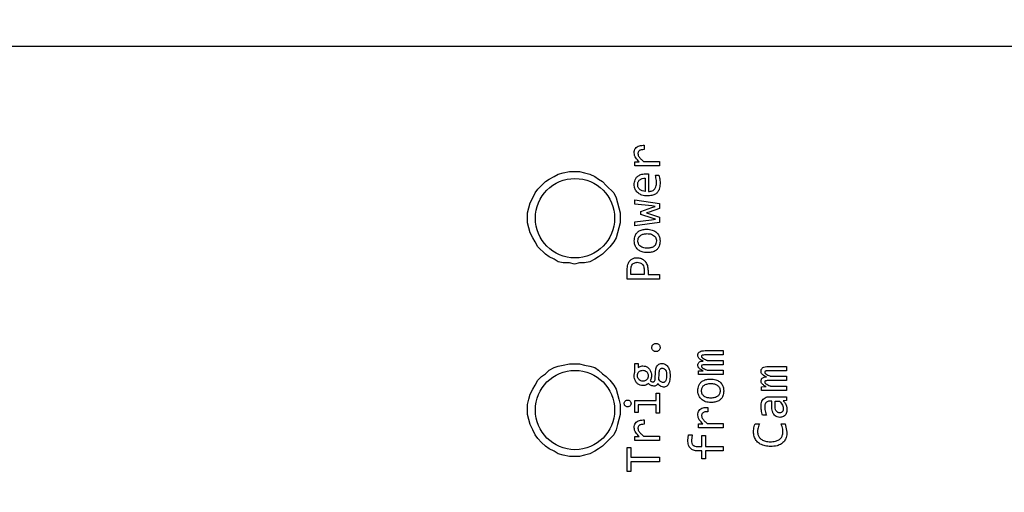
# Model space of a CAD drawing. Header units: millimetres. Extents: x 0 to 420, y 0 to 297.
# Tile 111 of 138: x 199.99 to 207.44, y 193.39 to 196.96. Entities that reach past the tile are written whole.
import ezdxf

# ---------------------------------------------------------------- set-up
doc = ezdxf.new("R2010")
doc.units = ezdxf.units.MM
doc.styles.add('SLDTEXTSTYLE0', font='TXT', dxfattribs={"width": 0.75})
doc.dimstyles.new('SLDDIMSTYLE0', dxfattribs={"dimtxt": 3.5, "dimasz": 3.302, "dimexe": 0, "dimexo": 0.0625, "dimgap": 0.875, "dimtad": 1, "dimlfac": 5, "dimrnd": 1e-09, "dimzin": 12, "dimdsep": 46, "dimtxsty": 'SLDTEXTSTYLE0', "dimsah": 1, "dimcen": 0.09, "dimadec": 0, "dimazin": 3, "dimtfac": 1, "dimtofl": 0, "dimtmove": 0, "dimatfit": 3, "dimfxl": 1, "dimfrac": 2, "dimtolj": 1, "dimtzin": 12, "dimarcsym": 0})

# ---------------------------------------------------------------- blocks, each defined once
blk = doc.blocks.new('_D_2')
at = {"color": 7, "linetype": 'Continuous', "lineweight": 18}
for p, q in [((185.436, 191.7553), (185.436, 250.8462)), ((235.436, 223.7553), (235.436, 250.8462)), ((235.436, 249.8462), (185.436, 249.8462))]:
    blk.add_line(p, q, dxfattribs=at)
for points in [[(185.436, 249.8462), (188.738, 249.3382), (188.738, 250.3542)], [(235.436, 249.8462), (232.134, 250.3542), (232.134, 249.3382)]]:
    blk.add_solid(points, dxfattribs=at)
at = {"color": 7, "linetype": 'Continuous', "lineweight": 18, "insert": (206.5569, 254.3579), "char_height": 3.5, "attachment_point": 1, "style": 'SLDTEXTSTYLE0'}
blk.add_mtext('250', dxfattribs=at)
blk = doc.blocks.new('_D_5')
at = {"color": 7, "linetype": 'Continuous', "lineweight": 18}
for p, q in [((186.436, 221.3553), (271.0027, 221.3553)), ((270.0027, 160.1553), (270.0027, 221.3553)), ((186.436, 160.1553), (271.0027, 160.1553))]:
    blk.add_line(p, q, dxfattribs=at)
for points in [[(270.0027, 221.3553), (269.4947, 218.0533), (270.5107, 218.0533)], [(270.0027, 160.1553), (270.5107, 163.4573), (269.4947, 163.4573)]]:
    blk.add_solid(points, dxfattribs=at)
at = {"color": 7, "linetype": 'Continuous', "lineweight": 18, "insert": (265.491, 186.8762), "char_height": 3.5, "attachment_point": 1, "rotation": 90, "style": 'SLDTEXTSTYLE0'}
blk.add_mtext('306', dxfattribs=at)

msp = doc.modelspace()

# ---------------------------------------------------------------- linework, layer by layer
at = {"color": 7, "linetype": 'Continuous', "lineweight": 25}
for p, q in [((193.892, 196.7623), (210.8473, 196.7623)), ((204.7111, 196.0134), (204.7111, 195.9804)), ((204.639, 195.8883), (204.6739, 195.8891)), ((204.639, 195.8583), (204.639, 195.8883)), ((204.7067, 195.8913), (204.8279, 195.8913)), ((204.8279, 195.8913), (204.8279, 195.8583)), ((204.0973, 195.8047), (204.1453, 195.8142)), ((204.1453, 195.8142), (204.2219, 195.8142)), ((204.2219, 195.8142), (204.2603, 195.8047)), ((204.8279, 195.8583), (204.639, 195.8583)), ((203.9055, 195.6817), (203.9631, 195.7385)), ((203.9631, 195.7385), (203.9918, 195.7574)), ((203.9918, 195.7574), (204.0302, 195.7763)), ((204.0302, 195.7763), (204.059, 195.7953)), ((204.059, 195.7953), (204.0973, 195.8047)), ((204.2603, 195.8047), (204.2987, 195.7953)), ((204.2987, 195.7953), (204.337, 195.7763)), ((204.337, 195.7763), (204.3658, 195.7574)), ((204.3658, 195.7574), (204.3946, 195.7385)), ((204.3946, 195.7385), (204.4233, 195.7101)), ((204.7188, 195.764), (204.7188, 195.6646)), ((204.744, 195.7975), (204.744, 195.6646)), ((204.7957, 195.788), (204.8226, 195.788)), ((203.8863, 195.6534), (203.9055, 195.6817)), ((204.4233, 195.7101), (204.4809, 195.6534)), ((203.848, 195.5777), (203.8672, 195.6155)), ((203.8672, 195.6155), (203.8863, 195.6534)), ((204.4809, 195.6534), (204.5, 195.6155)), ((204.5, 195.6155), (204.5096, 195.5777)), ((204.639, 195.6015), (204.8279, 195.574)), ((204.639, 195.5691), (204.639, 195.6015)), ((203.8288, 195.502), (203.8384, 195.5398)), ((203.8384, 195.5398), (203.848, 195.5777)), ((204.5096, 195.5777), (204.5192, 195.5398)), ((204.5192, 195.5398), (204.5288, 195.502)), ((204.7684, 195.5544), (204.639, 195.5691)), ((204.686, 195.5136), (204.77, 195.5431)), ((204.686, 195.49), (204.686, 195.5136)), ((204.8279, 195.5343), (204.7488, 195.507)), ((204.7949, 195.5517), (204.7684, 195.5544)), ((204.77, 195.5431), (204.7949, 195.5517)), ((204.8279, 195.574), (204.8279, 195.5343)), ((203.8288, 195.4263), (203.8288, 195.502)), ((204.5288, 195.502), (204.5288, 195.4263)), ((204.639, 195.4354), (204.7673, 195.451)), ((204.7711, 195.4625), (204.686, 195.49)), ((204.7488, 195.507), (204.7296, 195.5017)), ((204.7296, 195.5017), (204.7499, 195.4953)), ((204.7499, 195.4953), (204.8279, 195.4691)), ((204.7673, 195.451), (204.796, 195.4545)), ((204.796, 195.4545), (204.7711, 195.4625)), ((204.8279, 195.4691), (204.8279, 195.4305)), ((203.8384, 195.3885), (203.8288, 195.4263)), ((203.848, 195.3506), (203.8384, 195.3885)), ((204.5192, 195.3885), (204.5096, 195.3506)), ((204.5288, 195.4263), (204.5192, 195.3885)), ((204.639, 195.4034), (204.639, 195.4354)), ((204.8279, 195.4305), (204.639, 195.4034)), ((203.8672, 195.3128), (203.848, 195.3506)), ((203.8863, 195.2844), (203.8672, 195.3128)), ((204.5, 195.3128), (204.4809, 195.2844)), ((204.5096, 195.3506), (204.5, 195.3128)), ((203.9055, 195.2466), (203.8863, 195.2844)), ((203.9631, 195.1898), (203.9055, 195.2466)), ((204.4233, 195.2182), (204.3946, 195.1898)), ((204.4521, 195.2466), (204.4233, 195.2182)), ((204.4809, 195.2844), (204.4521, 195.2466)), ((203.9918, 195.1709), (203.9631, 195.1898)), ((204.0302, 195.152), (203.9918, 195.1709)), ((204.059, 195.1331), (204.0302, 195.152)), ((204.337, 195.152), (204.2987, 195.1331)), ((204.3658, 195.1709), (204.337, 195.152)), ((204.3946, 195.1898), (204.3658, 195.1709)), ((204.0973, 195.1236), (204.059, 195.1331)), ((204.1453, 195.1236), (204.0973, 195.1236)), ((204.1836, 195.1142), (204.1453, 195.1236)), ((204.2219, 195.1236), (204.1836, 195.1142)), ((204.2603, 195.1236), (204.2219, 195.1236)), ((204.2987, 195.1331), (204.2603, 195.1236)), ((204.582, 195.0021), (204.582, 195.0713)), ((204.6097, 195.0356), (204.6097, 195.07)), ((204.7111, 195.0669), (204.7111, 195.0356)), ((204.7398, 195.066), (204.7398, 195.0356)), ((204.8279, 195.0021), (204.582, 195.0021)), ((204.7111, 195.0356), (204.6097, 195.0356)), ((204.7398, 195.0356), (204.8279, 195.0356)), ((204.8279, 195.0356), (204.8279, 195.0021)), ((205.1721, 194.4616), (205.3096, 194.4616)), ((205.3096, 194.4287), (205.1738, 194.4287)), ((205.3096, 194.4616), (205.3096, 194.4287)), ((203.9918, 194.3142), (204.0302, 194.3334)), ((204.0302, 194.3334), (204.059, 194.3429)), ((204.059, 194.3429), (204.0973, 194.3525)), ((204.0973, 194.3525), (204.1453, 194.3621)), ((204.1453, 194.3621), (204.2219, 194.3621)), ((204.2219, 194.3621), (204.2603, 194.3525)), ((204.2603, 194.3525), (204.2987, 194.3429)), ((204.2987, 194.3429), (204.337, 194.3334)), ((204.337, 194.3334), (204.3658, 194.3142)), ((204.639, 194.3647), (204.6657, 194.3647)), ((204.639, 194.2962), (204.639, 194.3647)), ((204.6657, 194.3647), (204.6657, 194.3345)), ((205.3096, 194.3547), (205.1773, 194.3547)), ((205.1881, 194.3875), (205.3096, 194.3875)), ((205.3096, 194.3875), (205.3096, 194.3547)), ((205.6503, 194.3416), (205.7878, 194.3416)), ((205.7878, 194.3416), (205.7878, 194.3087)), ((203.9055, 194.2375), (203.9343, 194.2662)), ((203.9343, 194.2662), (203.9631, 194.2854)), ((203.9631, 194.2854), (203.9918, 194.3142)), ((204.3658, 194.3142), (204.3946, 194.2854)), ((204.3946, 194.2854), (204.4233, 194.2662)), ((204.4233, 194.2662), (204.4521, 194.2375)), ((204.7944, 194.2497), (204.7962, 194.2992)), ((204.8228, 194.2415), (204.8246, 194.2909)), ((205.1207, 194.308), (205.1566, 194.3095)), ((205.1207, 194.2806), (205.1207, 194.308)), ((205.3096, 194.2806), (205.1207, 194.2806)), ((205.1881, 194.3135), (205.3096, 194.3135)), ((205.3096, 194.3135), (205.3096, 194.2806)), ((205.7878, 194.3087), (205.6521, 194.3087)), ((205.6664, 194.2675), (205.7878, 194.2675)), ((205.7878, 194.2675), (205.7878, 194.2347)), ((203.8672, 194.1703), (203.8863, 194.1991)), ((203.8863, 194.1991), (203.9055, 194.2375)), ((204.4521, 194.2375), (204.4809, 194.1991)), ((204.4809, 194.1991), (204.5, 194.1703)), ((205.5989, 194.188), (205.6349, 194.1895)), ((205.5989, 194.1606), (205.5989, 194.188)), ((205.7878, 194.2347), (205.6556, 194.2347)), ((205.6664, 194.1935), (205.7878, 194.1935)), ((205.7878, 194.1935), (205.7878, 194.1606)), ((203.8384, 194.0936), (203.848, 194.132)), ((203.848, 194.132), (203.8672, 194.1703)), ((204.5, 194.1703), (204.5096, 194.132)), ((204.5096, 194.132), (204.5192, 194.0936)), ((204.8006, 194.1401), (204.8279, 194.1401)), ((204.8006, 194.0839), (204.8006, 194.1401)), ((204.8279, 194.1401), (204.8279, 193.9887)), ((205.7878, 194.1606), (205.5989, 194.1606)), ((205.6576, 194.1126), (205.7878, 194.1126)), ((205.7878, 194.1126), (205.7878, 194.0833)), ((203.8288, 194.0553), (203.8384, 194.0936)), ((203.8288, 193.9786), (203.8288, 194.0553)), ((204.5192, 194.0936), (204.5288, 194.0553)), ((204.5288, 194.0553), (204.5288, 193.9786)), ((204.639, 194.0839), (204.8006, 194.0839)), ((204.639, 193.9949), (204.639, 194.0839)), ((204.6662, 194.0509), (204.6662, 193.9949)), ((204.8006, 194.0509), (204.6662, 194.0509)), ((204.8006, 193.9887), (204.8006, 194.0509)), ((205.1928, 194.0327), (205.1928, 193.9996)), ((205.6767, 194.0797), (205.6602, 194.0797)), ((205.6767, 194.0405), (205.6767, 194.0797)), ((205.7019, 194.0381), (205.7019, 194.0797)), ((205.7019, 194.0797), (205.7354, 194.0797)), ((205.7878, 194.0833), (205.7625, 194.0826)), ((203.8384, 193.9402), (203.8288, 193.9786)), ((204.5288, 193.9786), (204.5192, 193.9402)), ((204.6662, 193.9949), (204.639, 193.9949)), ((204.8279, 193.9887), (204.8006, 193.9887)), ((205.6369, 193.9726), (205.6073, 193.9726)), ((203.848, 193.9018), (203.8384, 193.9402)), ((203.8672, 193.8635), (203.848, 193.9018)), ((204.5096, 193.9018), (204.5, 193.8635)), ((204.5192, 193.9402), (204.5096, 193.9018)), ((204.7111, 193.9374), (204.7111, 193.9043)), ((205.1207, 193.9075), (205.1555, 193.9084)), ((205.1207, 193.8776), (205.1207, 193.9075)), ((205.3096, 193.8776), (205.1207, 193.8776)), ((205.1884, 193.9106), (205.3096, 193.9106)), ((205.3096, 193.9106), (205.3096, 193.8776)), ((205.5507, 193.907), (205.5835, 193.907)), ((205.747, 193.907), (205.7786, 193.907)), ((205.7786, 193.907), (205.7909, 193.845)), ((203.8863, 193.8251), (203.8672, 193.8635)), ((203.9055, 193.7964), (203.8863, 193.8251)), ((204.4809, 193.8251), (204.4233, 193.7676)), ((204.5, 193.8635), (204.4809, 193.8251)), ((204.639, 193.8122), (204.6739, 193.8131)), ((204.639, 193.7822), (204.639, 193.8122)), ((204.7067, 193.8153), (204.8279, 193.8153)), ((204.8279, 193.8153), (204.8279, 193.7822)), ((205.0414, 193.7821), (205.046, 193.8255)), ((205.046, 193.8255), (205.0742, 193.8255)), ((205.0742, 193.8255), (205.0687, 193.781)), ((205.148, 193.8198), (205.1754, 193.8198)), ((205.148, 193.7367), (205.148, 193.8198)), ((205.1754, 193.8198), (205.1754, 193.7367)), ((203.9343, 193.7676), (203.9055, 193.7964)), ((203.9631, 193.7388), (203.9343, 193.7676)), ((203.9918, 193.7197), (203.9631, 193.7388)), ((204.3946, 193.7388), (204.3658, 193.7197)), ((204.4233, 193.7676), (204.3946, 193.7388)), ((204.582, 193.7282), (204.6106, 193.7282)), ((204.582, 193.5484), (204.582, 193.7282)), ((204.6106, 193.7282), (204.6106, 193.6553)), ((204.8279, 193.7822), (204.639, 193.7822)), ((205.115, 193.7367), (205.148, 193.7367)), ((205.1754, 193.7367), (205.3096, 193.7367)), ((205.3096, 193.7367), (205.3096, 193.7034)), ((204.0302, 193.7005), (203.9918, 193.7197)), ((204.059, 193.6813), (204.0302, 193.7005)), ((204.0973, 193.6717), (204.059, 193.6813)), ((204.1453, 193.6621), (204.0973, 193.6717)), ((204.2219, 193.6621), (204.1453, 193.6621)), ((204.2603, 193.6717), (204.2219, 193.6621)), ((204.2987, 193.6813), (204.2603, 193.6717)), ((204.337, 193.7005), (204.2987, 193.6813)), ((204.3658, 193.7197), (204.337, 193.7005)), ((204.6106, 193.6553), (204.8279, 193.6553)), ((204.8279, 193.6553), (204.8279, 193.6213)), ((205.148, 193.7034), (205.1167, 193.7034)), ((205.148, 193.6426), (205.148, 193.7034)), ((205.1754, 193.7034), (205.1754, 193.6426)), ((205.3096, 193.7034), (205.1754, 193.7034)), ((204.6106, 193.6213), (204.6106, 193.5484)), ((204.8279, 193.6213), (204.6106, 193.6213)), ((205.1754, 193.6426), (205.148, 193.6426)), ((204.6106, 193.5484), (204.582, 193.5484))]:
    msp.add_line(p, q, dxfattribs=at)
for centre in [(204.1873, 195.4623), (204.1873, 194.0123)]:
    msp.add_circle(centre, 0.3, dxfattribs=at)
for points, knots in [([(204.6355, 195.955), (204.6359, 195.9618), (204.6367, 195.9741), (204.6446, 195.9904), (204.6574, 196.0028), (204.68, 196.0128), (204.6989, 196.0132), (204.7111, 196.0134)], [0, 0, 0, 0, 0.185001, 0.335076, 0.485491, 0.667255, 1, 1, 1, 1]), ([(204.7111, 195.9804), (204.7037, 195.9803), (204.6926, 195.9802), (204.6789, 195.9761), (204.6707, 195.9704), (204.6656, 195.9628), (204.6639, 195.9557), (204.6638, 195.9516), (204.6637, 195.9502)], [0, 0, 0, 0, 0.346336, 0.519644, 0.662611, 0.806274, 0.934339, 1, 1, 1, 1]), ([(204.6739, 195.8891), (204.6638, 195.8983), (204.6492, 195.9117), (204.6374, 195.9356), (204.6362, 195.9484), (204.6355, 195.955)], [0, 0, 0, 0, 0.51364, 0.74771, 1, 1, 1, 1]), ([(204.6637, 195.9502), (204.6642, 195.9458), (204.6651, 195.9369), (204.6737, 195.922), (204.6877, 195.9068), (204.7003, 195.8965), (204.7067, 195.8913)], [0, 0, 0, 0, 0.174646, 0.352574, 0.671909, 1, 1, 1, 1]), ([(204.6355, 195.7161), (204.6365, 195.7283), (204.6382, 195.7482), (204.6529, 195.7724), (204.673, 195.7884), (204.6977, 195.797), (204.7154, 195.7978), (204.7235, 195.7981)], [0, 0, 0, 0, 0.264734, 0.43632, 0.608279, 0.82306, 1, 1, 1, 1]), ([(204.6617, 195.7146), (204.6619, 195.7185), (204.6622, 195.7259), (204.6653, 195.7362), (204.6704, 195.7452), (204.6775, 195.7525), (204.6862, 195.7582), (204.6998, 195.7636), (204.7111, 195.7638), (204.7188, 195.764)], [0, 0, 0, 0, 0.134908, 0.257716, 0.374338, 0.491628, 0.611312, 0.732978, 1, 1, 1, 1]), ([(204.7235, 195.7981), (204.7269, 195.7981), (204.732, 195.7981), (204.7388, 195.7977), (204.7422, 195.7975), (204.744, 195.7975)], [0, 0, 0, 0, 0.499739, 0.749864, 1, 1, 1, 1]), ([(204.8039, 195.7276), (204.8037, 195.7343), (204.8032, 195.7478), (204.8006, 195.768), (204.7974, 195.7813), (204.7957, 195.788)], [0, 0, 0, 0, 0.327794, 0.662622, 1, 1, 1, 1]), ([(204.8226, 195.788), (204.8242, 195.7815), (204.8274, 195.7685), (204.8305, 195.7467), (204.831, 195.7314), (204.8312, 195.7228)], [0, 0, 0, 0, 0.3035415, 0.6069185, 1, 1, 1, 1]), ([(204.7338, 195.6304), (204.7202, 195.6315), (204.6963, 195.6335), (204.6655, 195.65), (204.6454, 195.6726), (204.6364, 195.6964), (204.6358, 195.7108), (204.6355, 195.7161)], [0, 0, 0, 0, 0.278586, 0.489792, 0.702207, 0.890801, 1, 1, 1, 1]), ([(204.7188, 195.6646), (204.711, 195.6656), (204.6961, 195.6675), (204.6799, 195.6769), (204.6705, 195.6867), (204.6654, 195.6952), (204.6623, 195.7046), (204.6619, 195.7112), (204.6617, 195.7146)], [0, 0, 0, 0, 0.280904, 0.5299, 0.649822, 0.764271, 0.879072, 1, 1, 1, 1]), ([(204.8312, 195.7228), (204.8304, 195.7091), (204.829, 195.6873), (204.815, 195.6603), (204.7953, 195.6428), (204.7671, 195.6321), (204.7457, 195.631), (204.7338, 195.6304)], [0, 0, 0, 0, 0.263773, 0.4223849, 0.5819104, 0.7687299, 1, 1, 1, 1]), ([(204.744, 195.6646), (204.753, 195.6652), (204.7676, 195.6663), (204.7853, 195.6766), (204.7967, 195.6903), (204.803, 195.7082), (204.8036, 195.7212), (204.8039, 195.7276)], [0, 0, 0, 0, 0.27161, 0.438405, 0.605533, 0.805115, 1, 1, 1, 1]), ([(204.6355, 195.2923), (204.6366, 195.3051), (204.6383, 195.326), (204.6536, 195.3512), (204.6748, 195.3682), (204.7021, 195.3776), (204.7223, 195.3785), (204.7318, 195.3789)], [0, 0, 0, 0, 0.257558, 0.4228058, 0.5883399, 0.8042555, 1, 1, 1, 1]), ([(204.7318, 195.3789), (204.7454, 195.3779), (204.7689, 195.3762), (204.7994, 195.3609), (204.8191, 195.3392), (204.8298, 195.3137), (204.8308, 195.2966), (204.8312, 195.2884)], [0, 0, 0, 0, 0.2677092, 0.463613, 0.660672, 0.837729, 1, 1, 1, 1]), ([(204.7345, 195.2018), (204.7209, 195.2028), (204.6974, 195.2045), (204.667, 195.2201), (204.6474, 195.2419), (204.6369, 195.2673), (204.636, 195.2843), (204.6355, 195.2923)], [0, 0, 0, 0, 0.26852, 0.46509, 0.662738, 0.841004, 1, 1, 1, 1]), ([(204.6633, 195.2904), (204.6638, 195.2972), (204.6648, 195.3092), (204.6734, 195.3244), (204.6869, 195.336), (204.7075, 195.3442), (204.7241, 195.345), (204.7334, 195.3454)], [0, 0, 0, 0, 0.201383, 0.354524, 0.507683, 0.724032, 1, 1, 1, 1]), ([(204.7334, 195.2353), (204.7226, 195.2359), (204.7053, 195.237), (204.6836, 195.2472), (204.6703, 195.2608), (204.6639, 195.2763), (204.6635, 195.2862), (204.6633, 195.2904)], [0, 0, 0, 0, 0.320293, 0.512035, 0.705287, 0.87523, 1, 1, 1, 1]), ([(204.7334, 195.3454), (204.7442, 195.3448), (204.7614, 195.3437), (204.7831, 195.3335), (204.7964, 195.3199), (204.8028, 195.3044), (204.8033, 195.2945), (204.8035, 195.2904)], [0, 0, 0, 0, 0.320293, 0.512035, 0.705287, 0.87523, 1, 1, 1, 1]), ([(204.8035, 195.2904), (204.8029, 195.2835), (204.802, 195.2716), (204.7934, 195.2564), (204.78, 195.2448), (204.7594, 195.2365), (204.7427, 195.2357), (204.7334, 195.2353)], [0, 0, 0, 0, 0.201285, 0.353807, 0.506253, 0.721751, 1, 1, 1, 1]), ([(204.8312, 195.2884), (204.8302, 195.2756), (204.8285, 195.2548), (204.8131, 195.2296), (204.7919, 195.2127), (204.7645, 195.2031), (204.7442, 195.2022), (204.7345, 195.2018)], [0, 0, 0, 0, 0.256895, 0.42118, 0.585667, 0.801736, 1, 1, 1, 1]), ([(204.582, 195.0713), (204.5828, 195.0848), (204.5841, 195.107), (204.5969, 195.1354), (204.6147, 195.1532), (204.6361, 195.1626), (204.6504, 195.1633), (204.6573, 195.1636)], [0, 0, 0, 0, 0.300132, 0.490544, 0.682646, 0.846269, 1, 1, 1, 1]), ([(204.6573, 195.1636), (204.6665, 195.1627), (204.6849, 195.1609), (204.7088, 195.147), (204.7272, 195.1248), (204.7384, 195.0969), (204.7393, 195.076), (204.7398, 195.066)], [0, 0, 0, 0, 0.191004, 0.386372, 0.56059, 0.791521, 1, 1, 1, 1]), ([(204.6097, 195.07), (204.6105, 195.0807), (204.6115, 195.0964), (204.6222, 195.1143), (204.6335, 195.1237), (204.6463, 195.1282), (204.6548, 195.1286), (204.6587, 195.1288)], [0, 0, 0, 0, 0.3652127, 0.5362886, 0.7084504, 0.8647062, 1, 1, 1, 1]), ([(204.6587, 195.1288), (204.6655, 195.1284), (204.6769, 195.1276), (204.6916, 195.1202), (204.7022, 195.1086), (204.7099, 195.0903), (204.7107, 195.0755), (204.7111, 195.0669)], [0, 0, 0, 0, 0.218843, 0.370116, 0.52182, 0.719892, 1, 1, 1, 1]), ([(204.7686, 194.4848), (204.7689, 194.4882), (204.7696, 194.4951), (204.7748, 194.5044), (204.7826, 194.5116), (204.7916, 194.5156), (204.7976, 194.5159), (204.8001, 194.5161)], [0, 0, 0, 0, 0.205919, 0.418743, 0.634132, 0.845743, 1, 1, 1, 1]), ([(204.8001, 194.4535), (204.7968, 194.4538), (204.7898, 194.4544), (204.7803, 194.4596), (204.7731, 194.4676), (204.7691, 194.4765), (204.7688, 194.4824), (204.7686, 194.4848)], [0, 0, 0, 0, 0.205634, 0.424863, 0.638617, 0.85327, 1, 1, 1, 1]), ([(204.8001, 194.5161), (204.8035, 194.5158), (204.8104, 194.5152), (204.8196, 194.5099), (204.8267, 194.5021), (204.8307, 194.4932), (204.8311, 194.4873), (204.8312, 194.4848)], [0, 0, 0, 0, 0.207759, 0.417794, 0.633143, 0.848752, 1, 1, 1, 1]), ([(204.8312, 194.4848), (204.8309, 194.4814), (204.8303, 194.4745), (204.8251, 194.4652), (204.8172, 194.458), (204.8084, 194.454), (204.8025, 194.4537), (204.8001, 194.4535)], [0, 0, 0, 0, 0.20746, 0.423902, 0.637463, 0.856184, 1, 1, 1, 1]), ([(205.1172, 194.4259), (205.1173, 194.4287), (205.1176, 194.4341), (205.1203, 194.4416), (205.1247, 194.448), (205.1335, 194.4551), (205.1498, 194.4608), (205.164, 194.4613), (205.1721, 194.4616)], [0, 0, 0, 0, 0.113766, 0.217836, 0.319079, 0.424912, 0.673892, 1, 1, 1, 1]), ([(205.1582, 194.3827), (205.1521, 194.3855), (205.14, 194.3911), (205.1258, 194.4014), (205.1181, 194.4141), (205.1175, 194.4218), (205.1172, 194.4259)], [0, 0, 0, 0, 0.31626, 0.63575, 0.810014, 1, 1, 1, 1]), ([(205.1738, 194.4287), (205.1691, 194.4287), (205.1622, 194.4286), (205.1536, 194.4273), (205.149, 194.4257), (205.1462, 194.4236), (205.1448, 194.4211), (205.1445, 194.419), (205.1445, 194.4179), (205.1445, 194.4177)], [0, 0, 0, 0, 0.408608, 0.594695, 0.749922, 0.823438, 0.897775, 0.988774, 1, 1, 1, 1]), ([(205.1445, 194.4177), (205.1446, 194.4165), (205.1448, 194.4141), (205.1475, 194.4097), (205.1598, 194.4), (205.1747, 194.394), (205.1866, 194.3883), (205.1881, 194.3875)], [0, 0, 0, 0, 0.065093, 0.130121, 0.275726, 0.908181, 1, 1, 1, 1]), ([(204.6657, 194.3345), (204.6701, 194.3373), (204.6791, 194.3431), (204.6913, 194.3453), (204.6983, 194.3455), (204.6999, 194.3455)], [0, 0, 0, 0, 0.427648, 0.86962, 1, 1, 1, 1]), ([(204.6999, 194.3455), (204.7066, 194.345), (204.7212, 194.3439), (204.7405, 194.3334), (204.7558, 194.3158), (204.7644, 194.2945), (204.7654, 194.2788), (204.7658, 194.2717)], [0, 0, 0, 0, 0.182598, 0.392004, 0.576066, 0.806809, 1, 1, 1, 1]), ([(204.7962, 194.2992), (204.7971, 194.3098), (204.7985, 194.3261), (204.8082, 194.3465), (204.8206, 194.3585), (204.8338, 194.3636), (204.8416, 194.3639), (204.8444, 194.364)], [0, 0, 0, 0, 0.348859, 0.542496, 0.737896, 0.906927, 1, 1, 1, 1]), ([(204.8246, 194.2909), (204.825, 194.2963), (204.8257, 194.3057), (204.8291, 194.3169), (204.8337, 194.3239), (204.839, 194.3276), (204.8441, 194.3289), (204.847, 194.329), (204.848, 194.329)], [0, 0, 0, 0, 0.326689, 0.562418, 0.693304, 0.825359, 0.940816, 1, 1, 1, 1]), ([(204.8444, 194.364), (204.8506, 194.3634), (204.8629, 194.3622), (204.879, 194.3528), (204.8932, 194.3366), (204.9051, 194.309), (204.9063, 194.2854), (204.907, 194.2713)], [0, 0, 0, 0, 0.147753, 0.294129, 0.435313, 0.661551, 1, 1, 1, 1]), ([(204.848, 194.329), (204.8514, 194.3286), (204.8579, 194.3279), (204.8667, 194.3223), (204.8744, 194.3117), (204.8801, 194.2948), (204.8805, 194.281), (204.8808, 194.2735)], [0, 0, 0, 0, 0.142156, 0.270328, 0.422245, 0.684937, 1, 1, 1, 1]), ([(205.1172, 194.3514), (205.1175, 194.3556), (205.118, 194.3627), (205.123, 194.3714), (205.1305, 194.3776), (205.1425, 194.3821), (205.1523, 194.3824), (205.1582, 194.3827)], [0, 0, 0, 0, 0.213062, 0.357284, 0.501571, 0.70092, 1, 1, 1, 1]), ([(205.1566, 194.3095), (205.1506, 194.3124), (205.1386, 194.3183), (205.1246, 194.3287), (205.1179, 194.3411), (205.1174, 194.3481), (205.1172, 194.3514)], [0, 0, 0, 0, 0.328216, 0.660027, 0.837064, 1, 1, 1, 1]), ([(205.1773, 194.3547), (205.1729, 194.3546), (205.1639, 194.3545), (205.1537, 194.3535), (205.1479, 194.3508), (205.1459, 194.349), (205.1447, 194.3465), (205.1446, 194.3446), (205.1445, 194.3435)], [0, 0, 0, 0, 0.352758, 0.707296, 0.788024, 0.848848, 0.909866, 1, 1, 1, 1]), ([(205.1445, 194.3435), (205.1446, 194.3423), (205.1449, 194.3399), (205.1475, 194.3354), (205.1599, 194.3256), (205.1747, 194.3194), (205.1868, 194.3141), (205.1881, 194.3135)], [0, 0, 0, 0, 0.0646171, 0.1289515, 0.276234, 0.9187607, 1, 1, 1, 1]), ([(205.5954, 194.3059), (205.5956, 194.3087), (205.5958, 194.3141), (205.5985, 194.3216), (205.603, 194.3279), (205.6118, 194.3351), (205.6281, 194.3408), (205.6422, 194.3413), (205.6503, 194.3416)], [0, 0, 0, 0, 0.1137656, 0.2178362, 0.3190787, 0.4249119, 0.6738918, 1, 1, 1, 1]), ([(204.6355, 194.2715), (204.6356, 194.2748), (204.6358, 194.2806), (204.6371, 194.2889), (204.6384, 194.2937), (204.639, 194.2962)], [0, 0, 0, 0, 0.400325, 0.698903, 1, 1, 1, 1]), ([(204.7014, 194.1976), (204.6947, 194.1981), (204.6801, 194.1992), (204.6608, 194.2097), (204.6456, 194.2273), (204.6368, 194.2486), (204.6359, 194.2643), (204.6355, 194.2715)], [0, 0, 0, 0, 0.182576, 0.391956, 0.57598, 0.805124, 1, 1, 1, 1]), ([(204.6602, 194.2717), (204.6607, 194.2772), (204.6616, 194.2879), (204.67, 194.3011), (204.6812, 194.309), (204.6917, 194.3121), (204.6981, 194.3124), (204.7005, 194.3125)], [0, 0, 0, 0, 0.257691, 0.49677, 0.701332, 0.884982, 1, 1, 1, 1]), ([(204.7005, 194.2307), (204.6958, 194.2312), (204.6861, 194.2321), (204.6736, 194.2393), (204.665, 194.2499), (204.6607, 194.2611), (204.6603, 194.2685), (204.6602, 194.2717)], [0, 0, 0, 0, 0.223184, 0.449183, 0.653842, 0.852778, 1, 1, 1, 1]), ([(204.7005, 194.3125), (204.7055, 194.312), (204.7153, 194.311), (204.7281, 194.3036), (204.7367, 194.2929), (204.7406, 194.2818), (204.741, 194.2747), (204.7411, 194.2717)], [0, 0, 0, 0, 0.229513, 0.459265, 0.668874, 0.86108, 1, 1, 1, 1]), ([(204.7411, 194.2717), (204.7406, 194.2659), (204.7397, 194.2558), (204.732, 194.2432), (204.722, 194.2352), (204.711, 194.2312), (204.7038, 194.2309), (204.7005, 194.2307)], [0, 0, 0, 0, 0.264201, 0.465319, 0.667219, 0.849696, 1, 1, 1, 1]), ([(204.7658, 194.2717), (204.7655, 194.2664), (204.7651, 194.2572), (204.7622, 194.2441), (204.7587, 194.2368), (204.757, 194.2331)], [0, 0, 0, 0, 0.395845, 0.693539, 1, 1, 1, 1]), ([(204.7774, 194.2245), (204.7789, 194.2247), (204.7818, 194.2249), (204.7861, 194.2274), (204.7903, 194.2322), (204.7936, 194.24), (204.7941, 194.2462), (204.7944, 194.2497)], [0, 0, 0, 0, 0.12976, 0.259708, 0.436283, 0.69412, 1, 1, 1, 1]), ([(204.8808, 194.2735), (204.8804, 194.2608), (204.88, 194.2443), (204.8712, 194.2277), (204.8649, 194.2227), (204.8597, 194.221), (204.8564, 194.2208), (204.8552, 194.2208)], [0, 0, 0, 0, 0.577853, 0.750513, 0.848261, 0.946233, 1, 1, 1, 1]), ([(204.907, 194.2713), (204.9066, 194.2578), (204.9058, 194.2369), (204.8976, 194.2119), (204.8881, 194.1976), (204.8769, 194.1894), (204.8666, 194.1863), (204.8603, 194.186), (204.8581, 194.186)], [0, 0, 0, 0, 0.366266, 0.56738, 0.711947, 0.826646, 0.94116, 1, 1, 1, 1]), ([(205.1172, 194.1596), (205.1182, 194.1724), (205.12, 194.1933), (205.1353, 194.2185), (205.1565, 194.2355), (205.1838, 194.2449), (205.2039, 194.2458), (205.2135, 194.2463)], [0, 0, 0, 0, 0.257558, 0.422806, 0.58834, 0.804255, 1, 1, 1, 1]), ([(205.2135, 194.2463), (205.2271, 194.2453), (205.2506, 194.2435), (205.281, 194.2282), (205.3007, 194.2065), (205.3115, 194.181), (205.3124, 194.1639), (205.3129, 194.1557)], [0, 0, 0, 0, 0.267709, 0.463613, 0.660672, 0.837729, 1, 1, 1, 1]), ([(205.6364, 194.2627), (205.6304, 194.2655), (205.6182, 194.2711), (205.6041, 194.2814), (205.5963, 194.294), (205.5957, 194.3018), (205.5954, 194.3059)], [0, 0, 0, 0, 0.31626, 0.63575, 0.810014, 1, 1, 1, 1]), ([(205.5954, 194.2314), (205.5957, 194.2356), (205.5962, 194.2427), (205.6013, 194.2514), (205.6087, 194.2576), (205.6208, 194.262), (205.6305, 194.2624), (205.6364, 194.2627)], [0, 0, 0, 0, 0.213062, 0.357284, 0.501571, 0.70092, 1, 1, 1, 1]), ([(205.6521, 194.3087), (205.6473, 194.3087), (205.6405, 194.3086), (205.6319, 194.3073), (205.6273, 194.3057), (205.6244, 194.3035), (205.6231, 194.3011), (205.6228, 194.299), (205.6227, 194.2978), (205.6227, 194.2977)], [0, 0, 0, 0, 0.408608, 0.594695, 0.749922, 0.823438, 0.897775, 0.988774, 1, 1, 1, 1]), ([(205.6227, 194.2977), (205.6229, 194.2965), (205.6231, 194.2941), (205.6257, 194.2897), (205.6381, 194.28), (205.6529, 194.2739), (205.6649, 194.2682), (205.6664, 194.2675)], [0, 0, 0, 0, 0.065093, 0.130121, 0.275726, 0.908181, 1, 1, 1, 1]), ([(204.742, 194.2126), (204.7387, 194.2101), (204.7309, 194.204), (204.7169, 194.1982), (204.7063, 194.1978), (204.7014, 194.1976)], [0, 0, 0, 0, 0.283377, 0.669334, 1, 1, 1, 1]), ([(204.7834, 194.1932), (204.7781, 194.1938), (204.7655, 194.195), (204.7523, 194.2041), (204.7444, 194.2107), (204.742, 194.2126)], [0, 0, 0, 0, 0.3388129, 0.800468, 1, 1, 1, 1]), ([(204.757, 194.2331), (204.7599, 194.2311), (204.7645, 194.2279), (204.7715, 194.2249), (204.7754, 194.2246), (204.7774, 194.2245)], [0, 0, 0, 0, 0.480428, 0.731526, 1, 1, 1, 1]), ([(204.814, 194.2122), (204.8124, 194.2092), (204.8092, 194.2034), (204.8007, 194.1971), (204.7918, 194.1937), (204.7858, 194.1934), (204.7834, 194.1932)], [0, 0, 0, 0, 0.266833, 0.520607, 0.814721, 1, 1, 1, 1]), ([(204.8581, 194.186), (204.8521, 194.1865), (204.8406, 194.1875), (204.8253, 194.1977), (204.818, 194.2071), (204.814, 194.2122)], [0, 0, 0, 0, 0.332586, 0.6396, 1, 1, 1, 1]), ([(204.8552, 194.2208), (204.8519, 194.2211), (204.8447, 194.2216), (204.8333, 194.2278), (204.8268, 194.2357), (204.8233, 194.2408), (204.8228, 194.2415)], [0, 0, 0, 0, 0.2518113, 0.5361996, 0.9377, 1, 1, 1, 1]), ([(205.1449, 194.1577), (205.1451, 194.1618), (205.1455, 194.1697), (205.1489, 194.1808), (205.1545, 194.1904), (205.1626, 194.1985), (205.1729, 194.2049), (205.1903, 194.2115), (205.2049, 194.2122), (205.215, 194.2128)], [0, 0, 0, 0, 0.122245, 0.23419, 0.341463, 0.450418, 0.570517, 0.699465, 1, 1, 1, 1]), ([(205.215, 194.2128), (205.2244, 194.2123), (205.2415, 194.2114), (205.2615, 194.2027), (205.2735, 194.1921), (205.2803, 194.182), (205.2845, 194.1703), (205.2849, 194.162), (205.2851, 194.1577)], [0, 0, 0, 0, 0.277643, 0.511186, 0.634233, 0.751634, 0.871107, 1, 1, 1, 1]), ([(205.6349, 194.1895), (205.6289, 194.1924), (205.6169, 194.1983), (205.6028, 194.2087), (205.5962, 194.2211), (205.5957, 194.228), (205.5954, 194.2314)], [0, 0, 0, 0, 0.3282158, 0.6600271, 0.8370637, 1, 1, 1, 1]), ([(205.6556, 194.2347), (205.6511, 194.2346), (205.6421, 194.2345), (205.6319, 194.2335), (205.6261, 194.2308), (205.6242, 194.229), (205.623, 194.2265), (205.6228, 194.2246), (205.6227, 194.2234)], [0, 0, 0, 0, 0.352758, 0.707296, 0.788024, 0.848848, 0.909866, 1, 1, 1, 1]), ([(205.6227, 194.2234), (205.6229, 194.2223), (205.6231, 194.2199), (205.6258, 194.2154), (205.6382, 194.2056), (205.6529, 194.1994), (205.665, 194.1941), (205.6664, 194.1935)], [0, 0, 0, 0, 0.064617, 0.128952, 0.276234, 0.918761, 1, 1, 1, 1]), ([(205.2161, 194.0691), (205.2026, 194.0701), (205.179, 194.0718), (205.1487, 194.0875), (205.1291, 194.1092), (205.1185, 194.1346), (205.1176, 194.1516), (205.1172, 194.1596)], [0, 0, 0, 0, 0.26852, 0.46509, 0.662738, 0.841004, 1, 1, 1, 1]), ([(205.215, 194.1026), (205.2057, 194.103), (205.1885, 194.1039), (205.1685, 194.1126), (205.1565, 194.1232), (205.1497, 194.1333), (205.1456, 194.145), (205.1452, 194.1533), (205.1449, 194.1577)], [0, 0, 0, 0, 0.277643, 0.511186, 0.634233, 0.751634, 0.871107, 1, 1, 1, 1]), ([(205.2851, 194.1577), (205.2849, 194.1535), (205.2846, 194.1457), (205.2812, 194.1346), (205.2755, 194.1249), (205.2675, 194.1169), (205.2572, 194.1104), (205.2398, 194.1038), (205.2252, 194.1031), (205.215, 194.1026)], [0, 0, 0, 0, 0.122252, 0.2342, 0.341471, 0.45042, 0.570527, 0.699478, 1, 1, 1, 1]), ([(205.3129, 194.1557), (205.3118, 194.1429), (205.3101, 194.1221), (205.2948, 194.0969), (205.2736, 194.08), (205.2462, 194.0704), (205.2259, 194.0695), (205.2161, 194.0691)], [0, 0, 0, 0, 0.2568946, 0.4211801, 0.5856669, 0.8017355, 1, 1, 1, 1]), ([(205.5954, 194.0388), (205.5963, 194.0525), (205.5975, 194.0724), (205.6108, 194.0949), (205.6248, 194.1061), (205.6412, 194.1118), (205.6522, 194.1123), (205.6576, 194.1126)], [0, 0, 0, 0, 0.370367, 0.534357, 0.699215, 0.852651, 1, 1, 1, 1]), ([(204.5597, 194.0623), (204.5601, 194.0657), (204.5607, 194.0721), (204.566, 194.08), (204.5728, 194.0855), (204.5798, 194.0879), (204.5841, 194.0881), (204.5855, 194.0881)], [0, 0, 0, 0, 0.252032, 0.466116, 0.681612, 0.896915, 1, 1, 1, 1]), ([(204.5855, 194.0365), (204.5821, 194.0369), (204.5757, 194.0376), (204.5678, 194.0428), (204.5624, 194.0497), (204.5599, 194.0566), (204.5598, 194.0609), (204.5597, 194.0623)], [0, 0, 0, 0, 0.252032, 0.466116, 0.681612, 0.896915, 1, 1, 1, 1]), ([(204.5855, 194.0881), (204.5889, 194.0877), (204.5953, 194.087), (204.6032, 194.0818), (204.6086, 194.0749), (204.6111, 194.068), (204.6112, 194.0637), (204.6113, 194.0623)], [0, 0, 0, 0, 0.2523573, 0.4681927, 0.6824058, 0.8965508, 1, 1, 1, 1]), ([(204.6113, 194.0623), (204.6109, 194.0589), (204.6103, 194.0526), (204.605, 194.0447), (204.5982, 194.0393), (204.5912, 194.0368), (204.5869, 194.0366), (204.5855, 194.0365)], [0, 0, 0, 0, 0.252113, 0.466266, 0.68196, 0.893256, 1, 1, 1, 1]), ([(205.1172, 193.9743), (205.1176, 193.9811), (205.1184, 193.9933), (205.1262, 194.0096), (205.139, 194.0221), (205.1616, 194.0321), (205.1805, 194.0325), (205.1928, 194.0327)], [0, 0, 0, 0, 0.185001, 0.335076, 0.485491, 0.667255, 1, 1, 1, 1]), ([(205.6073, 193.9726), (205.6052, 193.979), (205.6011, 193.9917), (205.5966, 194.0138), (205.5959, 194.0296), (205.5954, 194.0388)], [0, 0, 0, 0, 0.296762, 0.59362, 1, 1, 1, 1]), ([(205.6602, 194.0797), (205.6552, 194.0793), (205.6465, 194.0786), (205.6356, 194.0721), (205.6279, 194.0628), (205.6238, 194.0503), (205.6234, 194.041), (205.6232, 194.0363)], [0, 0, 0, 0, 0.229439, 0.401197, 0.573085, 0.781096, 1, 1, 1, 1]), ([(205.6232, 194.0363), (205.6235, 194.0296), (205.624, 194.0163), (205.6287, 193.9948), (205.6339, 193.9806), (205.6369, 193.9726)], [0, 0, 0, 0, 0.306039, 0.612043, 1, 1, 1, 1]), ([(205.7373, 193.9568), (205.7305, 193.9573), (205.7181, 193.9582), (205.7019, 193.9673), (205.6889, 193.9816), (205.6783, 194.0065), (205.6773, 194.0274), (205.6767, 194.0405)], [0, 0, 0, 0, 0.1737188, 0.318793, 0.4635629, 0.6651493, 1, 1, 1, 1]), ([(205.7362, 193.9914), (205.7337, 193.9915), (205.7288, 193.9917), (205.7219, 193.9939), (205.7159, 193.9974), (205.7108, 194.0026), (205.7068, 194.0093), (205.7026, 194.0211), (205.7022, 194.0311), (205.7019, 194.0381)], [0, 0, 0, 0, 0.116516, 0.223436, 0.326257, 0.43112, 0.549887, 0.681582, 1, 1, 1, 1]), ([(205.7354, 194.0797), (205.7434, 194.0699), (205.7544, 194.0563), (205.7625, 194.0361), (205.7634, 194.0272), (205.7638, 194.0231)], [0, 0, 0, 0, 0.583986, 0.811533, 1, 1, 1, 1]), ([(205.7638, 194.0231), (205.7635, 194.0182), (205.7631, 194.0113), (205.7594, 194.0031), (205.7559, 193.9986), (205.7517, 193.9953), (205.7454, 193.9921), (205.74, 193.9917), (205.7362, 193.9914)], [0, 0, 0, 0, 0.304398, 0.434566, 0.557593, 0.663011, 0.768996, 1, 1, 1, 1]), ([(205.7625, 194.0826), (205.767, 194.0777), (205.778, 194.0656), (205.7891, 194.0432), (205.7905, 194.0257), (205.7911, 194.0178)], [0, 0, 0, 0, 0.276395, 0.676022, 1, 1, 1, 1]), ([(205.1555, 193.9084), (205.1455, 193.9176), (205.1309, 193.9309), (205.1191, 193.9549), (205.1178, 193.9677), (205.1172, 193.9743)], [0, 0, 0, 0, 0.51364, 0.74771, 1, 1, 1, 1]), ([(205.1928, 193.9996), (205.1853, 193.9996), (205.1742, 193.9995), (205.1605, 193.9953), (205.1523, 193.9896), (205.1473, 193.9821), (205.1456, 193.975), (205.1454, 193.9709), (205.1454, 193.9695)], [0, 0, 0, 0, 0.3463358, 0.5196443, 0.6626109, 0.8062739, 0.9343391, 1, 1, 1, 1]), ([(205.1454, 193.9695), (205.1458, 193.9651), (205.1467, 193.9562), (205.1553, 193.9413), (205.1694, 193.926), (205.182, 193.9158), (205.1884, 193.9106)], [0, 0, 0, 0, 0.174646, 0.352574, 0.671909, 1, 1, 1, 1]), ([(205.7911, 194.0178), (205.7904, 194.0072), (205.7892, 193.9912), (205.7781, 193.9726), (205.7657, 193.9625), (205.7514, 193.9575), (205.7419, 193.957), (205.7373, 193.9568)], [0, 0, 0, 0, 0.3404379, 0.514985, 0.690695, 0.8509601, 1, 1, 1, 1]), ([(204.6355, 193.879), (204.6359, 193.8857), (204.6367, 193.898), (204.6446, 193.9143), (204.6574, 193.9267), (204.68, 193.9367), (204.6989, 193.9371), (204.7111, 193.9374)], [0, 0, 0, 0, 0.185001, 0.335076, 0.485491, 0.667255, 1, 1, 1, 1]), ([(204.6739, 193.8131), (204.6638, 193.8222), (204.6492, 193.8356), (204.6374, 193.8596), (204.6362, 193.8723), (204.6355, 193.879)], [0, 0, 0, 0, 0.51364, 0.74771, 1, 1, 1, 1]), ([(204.7111, 193.9043), (204.7037, 193.9043), (204.6926, 193.9042), (204.6789, 193.9), (204.6707, 193.8943), (204.6656, 193.8867), (204.6639, 193.8796), (204.6638, 193.8755), (204.6637, 193.8741)], [0, 0, 0, 0, 0.346336, 0.519644, 0.662611, 0.806274, 0.934339, 1, 1, 1, 1]), ([(204.6637, 193.8741), (204.6642, 193.8697), (204.6651, 193.8608), (204.6737, 193.846), (204.6877, 193.8307), (204.7003, 193.8205), (204.7067, 193.8153)], [0, 0, 0, 0, 0.1746461, 0.3525736, 0.6719093, 1, 1, 1, 1]), ([(205.5388, 193.847), (205.539, 193.8537), (205.5394, 193.8672), (205.5431, 193.8875), (205.5481, 193.9004), (205.5507, 193.907)], [0, 0, 0, 0, 0.325589, 0.65904, 1, 1, 1, 1]), ([(205.5835, 193.907), (205.5806, 193.9009), (205.5747, 193.8888), (205.5694, 193.8689), (205.5688, 193.8551), (205.5685, 193.8481)], [0, 0, 0, 0, 0.3271162, 0.6582809, 1, 1, 1, 1]), ([(205.7609, 193.8488), (205.7606, 193.8555), (205.7601, 193.8688), (205.7552, 193.8885), (205.7498, 193.9007), (205.747, 193.907)], [0, 0, 0, 0, 0.33266, 0.662483, 1, 1, 1, 1]), ([(205.6675, 193.737), (205.6541, 193.7377), (205.6271, 193.7391), (205.5906, 193.7525), (205.562, 193.7753), (205.5444, 193.8046), (205.5391, 193.8299), (205.5388, 193.8439), (205.5388, 193.847)], [0, 0, 0, 0, 0.211297, 0.423689, 0.600791, 0.778247, 0.951252, 1, 1, 1, 1]), ([(205.5685, 193.8481), (205.5693, 193.8391), (205.5707, 193.8228), (205.5829, 193.802), (205.602, 193.7856), (205.6301, 193.7743), (205.6525, 193.7731), (205.6646, 193.7725)], [0, 0, 0, 0, 0.194649, 0.353495, 0.512198, 0.736833, 1, 1, 1, 1]), ([(205.6646, 193.7725), (205.6781, 193.7731), (205.7006, 193.7741), (205.7286, 193.7848), (205.7467, 193.7999), (205.7582, 193.8205), (205.7608, 193.8378), (205.7609, 193.8477), (205.7609, 193.8488)], [0, 0, 0, 0, 0.288237, 0.480419, 0.632742, 0.78547, 0.977578, 1, 1, 1, 1]), ([(205.7909, 193.845), (205.79, 193.8315), (205.7885, 193.8077), (205.7729, 193.7767), (205.7488, 193.7543), (205.7124, 193.7392), (205.6839, 193.7378), (205.6675, 193.737)], [0, 0, 0, 0, 0.21674, 0.380026, 0.543718, 0.73666, 1, 1, 1, 1]), ([(205.1167, 193.7034), (205.1055, 193.7041), (205.0894, 193.7051), (205.0707, 193.7139), (205.0597, 193.7227), (205.0513, 193.7342), (205.0429, 193.7538), (205.042, 193.7704), (205.0414, 193.7821)], [0, 0, 0, 0, 0.267531, 0.382591, 0.492145, 0.602862, 0.721215, 1, 1, 1, 1]), ([(205.0687, 193.781), (205.0691, 193.7744), (205.0697, 193.765), (205.0749, 193.754), (205.08, 193.7475), (205.0868, 193.7426), (205.0983, 193.7376), (205.1081, 193.7371), (205.115, 193.7367)], [0, 0, 0, 0, 0.267415, 0.382442, 0.491985, 0.602714, 0.721101, 1, 1, 1, 1])]:
    msp.add_open_spline(points, degree=3, knots=knots, dxfattribs=at)

# ---------------------------------------------------------------- dimensions: what is measured, and where the dimension line sits
at = {"color": 7, "linetype": 'Continuous', "lineweight": 18}
dim = msp.add_linear_dim(base=(185.436, 249.8462), p1=(235.436, 222.7553), p2=(185.436, 190.7553), dimstyle='SLDDIMSTYLE0', dxfattribs=at)
dim.commit()
dim.dimension.update_dxf_attribs({"geometry": '_D_2', "text_midpoint": (210.436, 249.8462), "dimtype": 160})
dim = msp.add_linear_dim(base=(270.0027, 221.3553), p1=(185.436, 160.1553), p2=(185.436, 221.3553), angle=90, dimstyle='SLDDIMSTYLE0', dxfattribs=at)
dim.commit()
dim.dimension.update_dxf_attribs({"geometry": '_D_5', "text_midpoint": (270.0027, 190.7553), "dimtype": 160})

doc.saveas('drawing.dxf')
